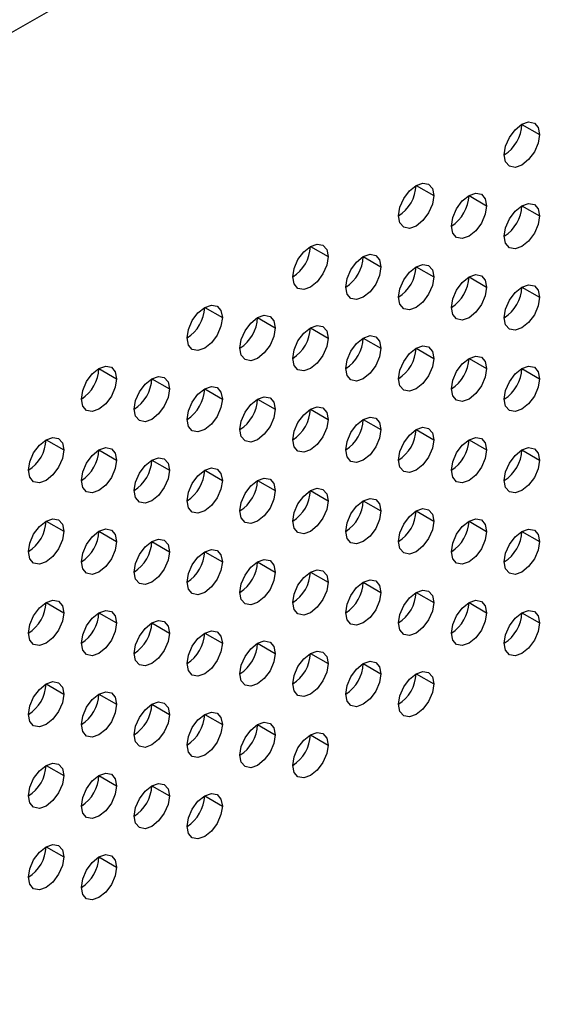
# Model space of a CAD drawing. Header units: millimetres. Extents: x 0 to 1118, y 0 to 864.
# Tile 203 of 256: x 938.9 to 941.55, y 696.06 to 701. Entities that reach past the tile are written whole.
import ezdxf

# ---------------------------------------------------------------- set-up
doc = ezdxf.new("R2010")
doc.units = ezdxf.units.MM

msp = doc.modelspace()

# ---------------------------------------------------------------- linework, layer by layer
at = {"color": 7, "linetype": 'Continuous', "lineweight": 25}
for p, q in [((930.4177, 696.0623), (985.8372, 728.0553)), ((941.4221, 700.4756), (941.5104, 700.4246)), ((940.8917, 700.1695), (940.9801, 700.1185)), ((941.1569, 700.1184), (941.2453, 700.0674)), ((941.4221, 700.0674), (941.5104, 700.0163)), ((940.3614, 699.8633), (940.4498, 699.8123)), ((940.6266, 699.8123), (940.715, 699.7613)), ((940.8917, 699.7612), (940.9801, 699.7102)), ((941.1569, 699.7102), (941.2453, 699.6591)), ((941.4221, 699.6591), (941.5104, 699.6081)), ((939.8311, 699.5572), (939.9195, 699.5062)), ((940.0962, 699.5061), (940.1846, 699.4551)), ((940.3614, 699.4551), (940.4498, 699.404)), ((940.6266, 699.404), (940.715, 699.353)), ((940.8917, 699.3529), (940.9801, 699.3019)), ((941.1569, 699.3019), (941.2453, 699.2509)), ((939.3007, 699.251), (939.3891, 699.2)), ((941.4221, 699.2508), (941.5104, 699.1998)), ((939.5659, 699.2), (939.6543, 699.1489)), ((939.8311, 699.1489), (939.9195, 699.0979)), ((940.0962, 699.0979), (940.1846, 699.0468)), ((940.3614, 699.0468), (940.4498, 698.9958)), ((940.6266, 698.9957), (940.715, 698.9447)), ((940.8917, 698.9447), (940.9801, 698.8937)), ((939.0356, 698.8938), (939.124, 698.8428)), ((941.1569, 698.8936), (941.2453, 698.8426)), ((939.3007, 698.8428), (939.3891, 698.7917)), ((941.4221, 698.8426), (941.5104, 698.7915)), ((939.5659, 698.7917), (939.6543, 698.7407)), ((939.8311, 698.7406), (939.9195, 698.6896)), ((940.0962, 698.6896), (940.1846, 698.6386)), ((940.3614, 698.6385), (940.4498, 698.5875)), ((940.6266, 698.5875), (940.715, 698.5364)), ((940.8917, 698.5364), (940.9801, 698.4854)), ((939.0356, 698.4855), (939.124, 698.4345)), ((941.1569, 698.4853), (941.2453, 698.4343)), ((939.3007, 698.4345), (939.3891, 698.3835)), ((941.4221, 698.4343), (941.5104, 698.3833)), ((939.5659, 698.3834), (939.6543, 698.3324)), ((939.8311, 698.3324), (939.9195, 698.2813)), ((940.0962, 698.2813), (940.1846, 698.2303)), ((940.3614, 698.2303), (940.4498, 698.1792)), ((940.6266, 698.1792), (940.715, 698.1282)), ((940.8917, 698.1281), (940.9801, 698.0771)), ((939.0356, 698.0773), (939.124, 698.0263)), ((941.1569, 698.0771), (941.2453, 698.0261)), ((939.3007, 698.0262), (939.3891, 697.9752)), ((941.4221, 698.026), (941.5104, 697.975)), ((939.5659, 697.9752), (939.6543, 697.9241)), ((939.8311, 697.9241), (939.9195, 697.8731)), ((940.0962, 697.873), (940.1846, 697.822)), ((940.3614, 697.822), (940.4498, 697.771)), ((940.6266, 697.7709), (940.715, 697.7199)), ((940.8917, 697.7199), (940.9801, 697.6688)), ((939.0356, 697.669), (939.124, 697.618)), ((939.3007, 697.6179), (939.3891, 697.5669)), ((939.5659, 697.5669), (939.6543, 697.5159)), ((939.8311, 697.5158), (939.9195, 697.4648)), ((940.0962, 697.4648), (940.1846, 697.4137)), ((940.3614, 697.4137), (940.4498, 697.3627)), ((939.0356, 697.2607), (939.124, 697.2097)), ((939.3007, 697.2097), (939.3891, 697.1587)), ((939.5659, 697.1586), (939.6543, 697.1076)), ((939.8311, 697.1076), (939.9195, 697.0565)), ((939.0356, 696.8525), (939.124, 696.8014)), ((939.3007, 696.8014), (939.3891, 696.7504))]:
    msp.add_line(p, q, dxfattribs=at)
at = {"color": 7, "linetype": 'Continuous', "lineweight": 25, "flags": 128}
for points in [[(941.3337, 700.3226), (941.3404, 700.3655), (941.3596, 700.4097), (941.3882, 700.4484), (941.4221, 700.4757), (941.4559, 700.4874), (941.4846, 700.4818), (941.5037, 700.4598), (941.5104, 700.4246)], [(941.5104, 700.4246), (941.5037, 700.3817), (941.4846, 700.3375), (941.4559, 700.2988), (941.4221, 700.2715), (941.3882, 700.2598), (941.3596, 700.2653), (941.3404, 700.2874), (941.3337, 700.3226)], [(940.8033, 700.0164), (940.8101, 700.0594), (940.8292, 700.1035), (940.8579, 700.1422), (940.8917, 700.1695), (940.9256, 700.1813), (940.9542, 700.1757), (940.9734, 700.1536), (940.9801, 700.1185)], [(940.9801, 700.1185), (940.9734, 700.0755), (940.9542, 700.0313), (940.9256, 699.9927), (940.8917, 699.9654), (940.8579, 699.9536), (940.8292, 699.9592), (940.8101, 699.9812), (940.8033, 700.0164)], [(941.0685, 699.9654), (941.0752, 700.0083), (941.0944, 700.0525), (941.1231, 700.0912), (941.1569, 700.1184), (941.1907, 700.1302), (941.2194, 700.1246), (941.2386, 700.1026), (941.2453, 700.0674)], [(941.2453, 700.0674), (941.2386, 700.0245), (941.2194, 699.9803), (941.1907, 699.9416), (941.1569, 699.9143), (941.1231, 699.9026), (941.0944, 699.9081), (941.0752, 699.9302), (941.0685, 699.9654)], [(941.3337, 699.9143), (941.3404, 699.9572), (941.3596, 700.0014), (941.3882, 700.0401), (941.4221, 700.0674), (941.4559, 700.0791), (941.4846, 700.0736), (941.5037, 700.0515), (941.5104, 700.0163)], [(941.5104, 700.0163), (941.5037, 699.9734), (941.4846, 699.9292), (941.4559, 699.8905), (941.4221, 699.8633), (941.3882, 699.8515), (941.3596, 699.8571), (941.3404, 699.8791), (941.3337, 699.9143)], [(940.273, 699.7103), (940.2797, 699.7532), (940.2989, 699.7974), (940.3276, 699.8361), (940.3614, 699.8634), (940.3952, 699.8751), (940.4239, 699.8695), (940.4431, 699.8475), (940.4498, 699.8123)], [(940.4498, 699.8123), (940.4431, 699.7694), (940.4239, 699.7252), (940.3952, 699.6865), (940.3614, 699.6592), (940.3276, 699.6475), (940.2989, 699.653), (940.2797, 699.6751), (940.273, 699.7103)], [(940.5382, 699.6592), (940.5449, 699.7021), (940.5641, 699.7463), (940.5927, 699.785), (940.6266, 699.8123), (940.6604, 699.8241), (940.6891, 699.8185), (940.7082, 699.7964), (940.715, 699.7613)], [(940.715, 699.7613), (940.7082, 699.7183), (940.6891, 699.6741), (940.6604, 699.6355), (940.6266, 699.6082), (940.5927, 699.5964), (940.5641, 699.602), (940.5449, 699.624), (940.5382, 699.6592)], [(940.8033, 699.6081), (940.8101, 699.6511), (940.8292, 699.6953), (940.8579, 699.7339), (940.8917, 699.7612), (940.9256, 699.773), (940.9542, 699.7674), (940.9734, 699.7454), (940.9801, 699.7102)], [(940.9801, 699.7102), (940.9734, 699.6672), (940.9542, 699.6231), (940.9256, 699.5844), (940.8917, 699.5571), (940.8579, 699.5453), (940.8292, 699.5509), (940.8101, 699.573), (940.8033, 699.6081)], [(941.0685, 699.5571), (941.0752, 699.6), (941.0944, 699.6442), (941.1231, 699.6829), (941.1569, 699.7102), (941.1907, 699.7219), (941.2194, 699.7164), (941.2386, 699.6943), (941.2453, 699.6591)], [(941.2453, 699.6591), (941.2386, 699.6162), (941.2194, 699.572), (941.1907, 699.5333), (941.1569, 699.506), (941.1231, 699.4943), (941.0944, 699.4999), (941.0752, 699.5219), (941.0685, 699.5571)], [(941.3337, 699.506), (941.3404, 699.549), (941.3596, 699.5931), (941.3882, 699.6318), (941.4221, 699.6591), (941.4559, 699.6709), (941.4846, 699.6653), (941.5037, 699.6433), (941.5104, 699.6081)], [(941.5104, 699.6081), (941.5037, 699.5651), (941.4846, 699.521), (941.4559, 699.4823), (941.4221, 699.455), (941.3882, 699.4432), (941.3596, 699.4488), (941.3404, 699.4708), (941.3337, 699.506)], [(939.7427, 699.4041), (939.7494, 699.447), (939.7686, 699.4912), (939.7972, 699.5299), (939.8311, 699.5572), (939.8649, 699.569), (939.8936, 699.5634), (939.9127, 699.5413), (939.9195, 699.5062)], [(939.9195, 699.5062), (939.9127, 699.4632), (939.8936, 699.419), (939.8649, 699.3804), (939.8311, 699.3531), (939.7972, 699.3413), (939.7686, 699.3469), (939.7494, 699.3689), (939.7427, 699.4041)], [(940.0078, 699.353), (940.0146, 699.396), (940.0337, 699.4402), (940.0624, 699.4788), (940.0962, 699.5061), (940.1301, 699.5179), (940.1587, 699.5123), (940.1779, 699.4903), (940.1846, 699.4551)], [(940.1846, 699.4551), (940.1779, 699.4122), (940.1587, 699.368), (940.1301, 699.3293), (940.0962, 699.302), (940.0624, 699.2902), (940.0337, 699.2958), (940.0146, 699.3179), (940.0078, 699.353)], [(940.273, 699.302), (940.2797, 699.3449), (940.2989, 699.3891), (940.3276, 699.4278), (940.3614, 699.4551), (940.3952, 699.4668), (940.4239, 699.4613), (940.4431, 699.4392), (940.4498, 699.404)], [(940.4498, 699.404), (940.4431, 699.3611), (940.4239, 699.3169), (940.3952, 699.2782), (940.3614, 699.2509), (940.3276, 699.2392), (940.2989, 699.2448), (940.2797, 699.2668), (940.273, 699.302)], [(940.5382, 699.2509), (940.5449, 699.2939), (940.5641, 699.338), (940.5927, 699.3767), (940.6266, 699.404), (940.6604, 699.4158), (940.6891, 699.4102), (940.7082, 699.3882), (940.715, 699.353)], [(940.715, 699.353), (940.7082, 699.31), (940.6891, 699.2659), (940.6604, 699.2272), (940.6266, 699.1999), (940.5927, 699.1881), (940.5641, 699.1937), (940.5449, 699.2158), (940.5382, 699.2509)], [(940.8033, 699.1999), (940.8101, 699.2428), (940.8292, 699.287), (940.8579, 699.3257), (940.8917, 699.353), (940.9256, 699.3647), (940.9542, 699.3591), (940.9734, 699.3371), (940.9801, 699.3019)], [(941.0685, 699.1488), (941.0752, 699.1918), (941.0944, 699.2359), (941.1231, 699.2746), (941.1569, 699.3019), (941.1907, 699.3137), (941.2194, 699.3081), (941.2386, 699.286), (941.2453, 699.2509)], [(939.2123, 699.098), (939.2191, 699.1409), (939.2382, 699.1851), (939.2669, 699.2237), (939.3007, 699.251), (939.3346, 699.2628), (939.3632, 699.2572), (939.3824, 699.2352), (939.3891, 699.2)], [(940.9801, 699.3019), (940.9734, 699.259), (940.9542, 699.2148), (940.9256, 699.1761), (940.8917, 699.1488), (940.8579, 699.1371), (940.8292, 699.1426), (940.8101, 699.1647), (940.8033, 699.1999)], [(941.3337, 699.0978), (941.3404, 699.1407), (941.3596, 699.1849), (941.3882, 699.2236), (941.4221, 699.2508), (941.4559, 699.2626), (941.4846, 699.257), (941.5037, 699.235), (941.5104, 699.1998)], [(939.4775, 699.0469), (939.4842, 699.0898), (939.5034, 699.134), (939.5321, 699.1727), (939.5659, 699.2), (939.5997, 699.2117), (939.6284, 699.2062), (939.6476, 699.1841), (939.6543, 699.1489)], [(941.2453, 699.2509), (941.2386, 699.2079), (941.2194, 699.1637), (941.1907, 699.1251), (941.1569, 699.0978), (941.1231, 699.086), (941.0944, 699.0916), (941.0752, 699.1136), (941.0685, 699.1488)], [(939.3891, 699.2), (939.3824, 699.1571), (939.3632, 699.1129), (939.3346, 699.0742), (939.3007, 699.0469), (939.2669, 699.0352), (939.2382, 699.0407), (939.2191, 699.0628), (939.2123, 699.098)], [(939.7427, 698.9958), (939.7494, 699.0388), (939.7686, 699.083), (939.7972, 699.1216), (939.8311, 699.1489), (939.8649, 699.1607), (939.8936, 699.1551), (939.9127, 699.1331), (939.9195, 699.0979)], [(941.5104, 699.1998), (941.5037, 699.1569), (941.4846, 699.1127), (941.4559, 699.074), (941.4221, 699.0467), (941.3882, 699.035), (941.3596, 699.0405), (941.3404, 699.0626), (941.3337, 699.0978)], [(939.6543, 699.1489), (939.6476, 699.106), (939.6284, 699.0618), (939.5997, 699.0231), (939.5659, 698.9959), (939.5321, 698.9841), (939.5034, 698.9897), (939.4842, 699.0117), (939.4775, 699.0469)], [(940.0078, 698.9448), (940.0146, 698.9877), (940.0337, 699.0319), (940.0624, 699.0706), (940.0962, 699.0979), (940.1301, 699.1096), (940.1587, 699.1041), (940.1779, 699.082), (940.1846, 699.0468)], [(939.9195, 699.0979), (939.9127, 699.0549), (939.8936, 699.0108), (939.8649, 698.9721), (939.8311, 698.9448), (939.7972, 698.933), (939.7686, 698.9386), (939.7494, 698.9607), (939.7427, 698.9958)], [(940.273, 698.8937), (940.2797, 698.9367), (940.2989, 698.9808), (940.3276, 699.0195), (940.3614, 699.0468), (940.3952, 699.0586), (940.4239, 699.053), (940.4431, 699.0309), (940.4498, 698.9958)], [(940.1846, 699.0468), (940.1779, 699.0039), (940.1587, 698.9597), (940.1301, 698.921), (940.0962, 698.8937), (940.0624, 698.882), (940.0337, 698.8875), (940.0146, 698.9096), (940.0078, 698.9448)], [(940.5382, 698.8427), (940.5449, 698.8856), (940.5641, 698.9298), (940.5927, 698.9685), (940.6266, 698.9958), (940.6604, 699.0075), (940.6891, 699.0019), (940.7082, 698.9799), (940.715, 698.9447)], [(940.4498, 698.9958), (940.4431, 698.9528), (940.4239, 698.9087), (940.3952, 698.87), (940.3614, 698.8427), (940.3276, 698.8309), (940.2989, 698.8365), (940.2797, 698.8585), (940.273, 698.8937)], [(940.8033, 698.7916), (940.8101, 698.8345), (940.8292, 698.8787), (940.8579, 698.9174), (940.8917, 698.9447), (940.9256, 698.9565), (940.9542, 698.9509), (940.9734, 698.9288), (940.9801, 698.8937)], [(940.715, 698.9447), (940.7082, 698.9018), (940.6891, 698.8576), (940.6604, 698.8189), (940.6266, 698.7916), (940.5927, 698.7799), (940.5641, 698.7854), (940.5449, 698.8075), (940.5382, 698.8427)], [(938.9472, 698.7407), (938.9539, 698.7837), (938.9731, 698.8279), (939.0017, 698.8665), (939.0356, 698.8938), (939.0694, 698.9056), (939.0981, 698.9), (939.1172, 698.878), (939.124, 698.8428)], [(940.9801, 698.8937), (940.9734, 698.8507), (940.9542, 698.8065), (940.9256, 698.7679), (940.8917, 698.7406), (940.8579, 698.7288), (940.8292, 698.7344), (940.8101, 698.7564), (940.8033, 698.7916)], [(941.0685, 698.7405), (941.0752, 698.7835), (941.0944, 698.8277), (941.1231, 698.8663), (941.1569, 698.8936), (941.1907, 698.9054), (941.2194, 698.8998), (941.2386, 698.8778), (941.2453, 698.8426)], [(939.124, 698.8428), (939.1172, 698.7998), (939.0981, 698.7557), (939.0694, 698.717), (939.0356, 698.6897), (939.0017, 698.6779), (938.9731, 698.6835), (938.9539, 698.7056), (938.9472, 698.7407)], [(939.2123, 698.6897), (939.2191, 698.7326), (939.2382, 698.7768), (939.2669, 698.8155), (939.3007, 698.8428), (939.3346, 698.8545), (939.3632, 698.849), (939.3824, 698.8269), (939.3891, 698.7917)], [(941.2453, 698.8426), (941.2386, 698.7996), (941.2194, 698.7555), (941.1907, 698.7168), (941.1569, 698.6895), (941.1231, 698.6777), (941.0944, 698.6833), (941.0752, 698.7054), (941.0685, 698.7405)], [(941.3337, 698.6895), (941.3404, 698.7324), (941.3596, 698.7766), (941.3882, 698.8153), (941.4221, 698.8426), (941.4559, 698.8543), (941.4846, 698.8488), (941.5037, 698.8267), (941.5104, 698.7915)], [(939.3891, 698.7917), (939.3824, 698.7488), (939.3632, 698.7046), (939.3346, 698.6659), (939.3007, 698.6386), (939.2669, 698.6269), (939.2382, 698.6325), (939.2191, 698.6545), (939.2123, 698.6897)], [(939.4775, 698.6386), (939.4842, 698.6816), (939.5034, 698.7257), (939.5321, 698.7644), (939.5659, 698.7917), (939.5997, 698.8035), (939.6284, 698.7979), (939.6476, 698.7759), (939.6543, 698.7407)], [(941.5104, 698.7915), (941.5037, 698.7486), (941.4846, 698.7044), (941.4559, 698.6657), (941.4221, 698.6384), (941.3882, 698.6267), (941.3596, 698.6323), (941.3404, 698.6543), (941.3337, 698.6895)], [(939.6543, 698.7407), (939.6476, 698.6977), (939.6284, 698.6536), (939.5997, 698.6149), (939.5659, 698.5876), (939.5321, 698.5758), (939.5034, 698.5814), (939.4842, 698.6034), (939.4775, 698.6386)], [(939.7427, 698.5876), (939.7494, 698.6305), (939.7686, 698.6747), (939.7972, 698.7134), (939.8311, 698.7407), (939.8649, 698.7524), (939.8936, 698.7468), (939.9127, 698.7248), (939.9195, 698.6896)], [(939.9195, 698.6896), (939.9127, 698.6467), (939.8936, 698.6025), (939.8649, 698.5638), (939.8311, 698.5365), (939.7972, 698.5248), (939.7686, 698.5303), (939.7494, 698.5524), (939.7427, 698.5876)], [(940.0078, 698.5365), (940.0146, 698.5795), (940.0337, 698.6236), (940.0624, 698.6623), (940.0962, 698.6896), (940.1301, 698.7014), (940.1587, 698.6958), (940.1779, 698.6737), (940.1846, 698.6386)], [(940.1846, 698.6386), (940.1779, 698.5956), (940.1587, 698.5514), (940.1301, 698.5128), (940.0962, 698.4855), (940.0624, 698.4737), (940.0337, 698.4793), (940.0146, 698.5013), (940.0078, 698.5365)], [(940.273, 698.4854), (940.2797, 698.5284), (940.2989, 698.5726), (940.3276, 698.6112), (940.3614, 698.6385), (940.3952, 698.6503), (940.4239, 698.6447), (940.4431, 698.6227), (940.4498, 698.5875)], [(940.4498, 698.5875), (940.4431, 698.5446), (940.4239, 698.5004), (940.3952, 698.4617), (940.3614, 698.4344), (940.3276, 698.4226), (940.2989, 698.4282), (940.2797, 698.4503), (940.273, 698.4854)], [(940.5382, 698.4344), (940.5449, 698.4773), (940.5641, 698.5215), (940.5927, 698.5602), (940.6266, 698.5875), (940.6604, 698.5992), (940.6891, 698.5937), (940.7082, 698.5716), (940.715, 698.5364)], [(940.715, 698.5364), (940.7082, 698.4935), (940.6891, 698.4493), (940.6604, 698.4106), (940.6266, 698.3833), (940.5927, 698.3716), (940.5641, 698.3772), (940.5449, 698.3992), (940.5382, 698.4344)], [(940.8033, 698.3833), (940.8101, 698.4263), (940.8292, 698.4704), (940.8579, 698.5091), (940.8917, 698.5364), (940.9256, 698.5482), (940.9542, 698.5426), (940.9734, 698.5206), (940.9801, 698.4854)], [(938.9472, 698.3325), (938.9539, 698.3754), (938.9731, 698.4196), (939.0017, 698.4583), (939.0356, 698.4856), (939.0694, 698.4973), (939.0981, 698.4917), (939.1172, 698.4697), (939.124, 698.4345)], [(940.9801, 698.4854), (940.9734, 698.4424), (940.9542, 698.3983), (940.9256, 698.3596), (940.8917, 698.3323), (940.8579, 698.3205), (940.8292, 698.3261), (940.8101, 698.3482), (940.8033, 698.3833)], [(941.0685, 698.3323), (941.0752, 698.3752), (941.0944, 698.4194), (941.1231, 698.4581), (941.1569, 698.4854), (941.1907, 698.4971), (941.2194, 698.4916), (941.2386, 698.4695), (941.2453, 698.4343)], [(939.124, 698.4345), (939.1172, 698.3916), (939.0981, 698.3474), (939.0694, 698.3087), (939.0356, 698.2814), (939.0017, 698.2697), (938.9731, 698.2752), (938.9539, 698.2973), (938.9472, 698.3325)], [(939.2123, 698.2814), (939.2191, 698.3244), (939.2382, 698.3685), (939.2669, 698.4072), (939.3007, 698.4345), (939.3346, 698.4463), (939.3632, 698.4407), (939.3824, 698.4186), (939.3891, 698.3835)], [(941.2453, 698.4343), (941.2386, 698.3914), (941.2194, 698.3472), (941.1907, 698.3085), (941.1569, 698.2812), (941.1231, 698.2695), (941.0944, 698.275), (941.0752, 698.2971), (941.0685, 698.3323)], [(941.3337, 698.2812), (941.3404, 698.3242), (941.3596, 698.3683), (941.3882, 698.407), (941.4221, 698.4343), (941.4559, 698.4461), (941.4846, 698.4405), (941.5037, 698.4184), (941.5104, 698.3833)], [(939.3891, 698.3835), (939.3824, 698.3405), (939.3632, 698.2963), (939.3346, 698.2577), (939.3007, 698.2304), (939.2669, 698.2186), (939.2382, 698.2242), (939.2191, 698.2462), (939.2123, 698.2814)], [(939.4775, 698.2304), (939.4842, 698.2733), (939.5034, 698.3175), (939.5321, 698.3562), (939.5659, 698.3834), (939.5997, 698.3952), (939.6284, 698.3896), (939.6476, 698.3676), (939.6543, 698.3324)], [(941.5104, 698.3833), (941.5037, 698.3403), (941.4846, 698.2961), (941.4559, 698.2575), (941.4221, 698.2302), (941.3882, 698.2184), (941.3596, 698.224), (941.3404, 698.246), (941.3337, 698.2812)], [(939.6543, 698.3324), (939.6476, 698.2895), (939.6284, 698.2453), (939.5997, 698.2066), (939.5659, 698.1793), (939.5321, 698.1676), (939.5034, 698.1731), (939.4842, 698.1952), (939.4775, 698.2304)], [(939.7427, 698.1793), (939.7494, 698.2222), (939.7686, 698.2664), (939.7972, 698.3051), (939.8311, 698.3324), (939.8649, 698.3441), (939.8936, 698.3386), (939.9127, 698.3165), (939.9195, 698.2813)], [(939.9195, 698.2813), (939.9127, 698.2384), (939.8936, 698.1942), (939.8649, 698.1555), (939.8311, 698.1283), (939.7972, 698.1165), (939.7686, 698.1221), (939.7494, 698.1441), (939.7427, 698.1793)], [(940.0078, 698.1282), (940.0146, 698.1712), (940.0337, 698.2154), (940.0624, 698.254), (940.0962, 698.2813), (940.1301, 698.2931), (940.1587, 698.2875), (940.1779, 698.2655), (940.1846, 698.2303)], [(940.1846, 698.2303), (940.1779, 698.1873), (940.1587, 698.1432), (940.1301, 698.1045), (940.0962, 698.0772), (940.0624, 698.0654), (940.0337, 698.071), (940.0146, 698.0931), (940.0078, 698.1282)], [(940.273, 698.0772), (940.2797, 698.1201), (940.2989, 698.1643), (940.3276, 698.203), (940.3614, 698.2303), (940.3952, 698.242), (940.4239, 698.2365), (940.4431, 698.2144), (940.4498, 698.1792)], [(940.4498, 698.1792), (940.4431, 698.1363), (940.4239, 698.0921), (940.3952, 698.0534), (940.3614, 698.0261), (940.3276, 698.0144), (940.2989, 698.0199), (940.2797, 698.042), (940.273, 698.0772)], [(940.5382, 698.0261), (940.5449, 698.0691), (940.5641, 698.1132), (940.5927, 698.1519), (940.6266, 698.1792), (940.6604, 698.191), (940.6891, 698.1854), (940.7082, 698.1633), (940.715, 698.1282)], [(940.715, 698.1282), (940.7082, 698.0852), (940.6891, 698.0411), (940.6604, 698.0024), (940.6266, 697.9751), (940.5927, 697.9633), (940.5641, 697.9689), (940.5449, 697.9909), (940.5382, 698.0261)], [(940.8033, 697.9751), (940.8101, 698.018), (940.8292, 698.0622), (940.8579, 698.1009), (940.8917, 698.1282), (940.9256, 698.1399), (940.9542, 698.1343), (940.9734, 698.1123), (940.9801, 698.0771)], [(938.9472, 697.9242), (938.9539, 697.9671), (938.9731, 698.0113), (939.0017, 698.05), (939.0356, 698.0773), (939.0694, 698.0891), (939.0981, 698.0835), (939.1172, 698.0614), (939.124, 698.0263)], [(940.9801, 698.0771), (940.9734, 698.0342), (940.9542, 697.99), (940.9256, 697.9513), (940.8917, 697.924), (940.8579, 697.9123), (940.8292, 697.9178), (940.8101, 697.9399), (940.8033, 697.9751)], [(941.0685, 697.924), (941.0752, 697.9669), (941.0944, 698.0111), (941.1231, 698.0498), (941.1569, 698.0771), (941.1907, 698.0889), (941.2194, 698.0833), (941.2386, 698.0612), (941.2453, 698.0261)], [(939.124, 698.0263), (939.1172, 697.9833), (939.0981, 697.9391), (939.0694, 697.9005), (939.0356, 697.8732), (939.0017, 697.8614), (938.9731, 697.867), (938.9539, 697.889), (938.9472, 697.9242)], [(939.2123, 697.8731), (939.2191, 697.9161), (939.2382, 697.9603), (939.2669, 697.9989), (939.3007, 698.0262), (939.3346, 698.038), (939.3632, 698.0324), (939.3824, 698.0104), (939.3891, 697.9752)], [(941.2453, 698.0261), (941.2386, 697.9831), (941.2194, 697.9389), (941.1907, 697.9003), (941.1569, 697.873), (941.1231, 697.8612), (941.0944, 697.8668), (941.0752, 697.8888), (941.0685, 697.924)], [(941.3337, 697.8729), (941.3404, 697.9159), (941.3596, 697.9601), (941.3882, 697.9987), (941.4221, 698.026), (941.4559, 698.0378), (941.4846, 698.0322), (941.5037, 698.0102), (941.5104, 697.975)], [(939.3891, 697.9752), (939.3824, 697.9322), (939.3632, 697.8881), (939.3346, 697.8494), (939.3007, 697.8221), (939.2669, 697.8103), (939.2382, 697.8159), (939.2191, 697.838), (939.2123, 697.8731)], [(939.4775, 697.8221), (939.4842, 697.865), (939.5034, 697.9092), (939.5321, 697.9479), (939.5659, 697.9752), (939.5997, 697.9869), (939.6284, 697.9814), (939.6476, 697.9593), (939.6543, 697.9241)], [(941.5104, 697.975), (941.5037, 697.932), (941.4846, 697.8879), (941.4559, 697.8492), (941.4221, 697.8219), (941.3882, 697.8101), (941.3596, 697.8157), (941.3404, 697.8378), (941.3337, 697.8729)], [(939.6543, 697.9241), (939.6476, 697.8812), (939.6284, 697.837), (939.5997, 697.7983), (939.5659, 697.771), (939.5321, 697.7593), (939.5034, 697.7649), (939.4842, 697.7869), (939.4775, 697.8221)], [(939.7427, 697.771), (939.7494, 697.814), (939.7686, 697.8581), (939.7972, 697.8968), (939.8311, 697.9241), (939.8649, 697.9359), (939.8936, 697.9303), (939.9127, 697.9083), (939.9195, 697.8731)], [(939.9195, 697.8731), (939.9127, 697.8301), (939.8936, 697.786), (939.8649, 697.7473), (939.8311, 697.72), (939.7972, 697.7082), (939.7686, 697.7138), (939.7494, 697.7358), (939.7427, 697.771)], [(940.0078, 697.72), (940.0146, 697.7629), (940.0337, 697.8071), (940.0624, 697.8458), (940.0962, 697.8731), (940.1301, 697.8848), (940.1587, 697.8792), (940.1779, 697.8572), (940.1846, 697.822)], [(940.1846, 697.822), (940.1779, 697.7791), (940.1587, 697.7349), (940.1301, 697.6962), (940.0962, 697.6689), (940.0624, 697.6572), (940.0337, 697.6627), (940.0146, 697.6848), (940.0078, 697.72)], [(940.273, 697.6689), (940.2797, 697.7119), (940.2989, 697.756), (940.3276, 697.7947), (940.3614, 697.822), (940.3952, 697.8338), (940.4239, 697.8282), (940.4431, 697.8061), (940.4498, 697.771)], [(940.5382, 697.6178), (940.5449, 697.6608), (940.5641, 697.705), (940.5927, 697.7436), (940.6266, 697.7709), (940.6604, 697.7827), (940.6891, 697.7771), (940.7082, 697.7551), (940.715, 697.7199)], [(940.4498, 697.771), (940.4431, 697.728), (940.4239, 697.6838), (940.3952, 697.6452), (940.3614, 697.6179), (940.3276, 697.6061), (940.2989, 697.6117), (940.2797, 697.6337), (940.273, 697.6689)], [(940.8033, 697.5668), (940.8101, 697.6097), (940.8292, 697.6539), (940.8579, 697.6926), (940.8917, 697.7199), (940.9256, 697.7316), (940.9542, 697.7261), (940.9734, 697.704), (940.9801, 697.6688)], [(938.9472, 697.5159), (938.9539, 697.5589), (938.9731, 697.603), (939.0017, 697.6417), (939.0356, 697.669), (939.0694, 697.6808), (939.0981, 697.6752), (939.1172, 697.6532), (939.124, 697.618)], [(940.715, 697.7199), (940.7082, 697.677), (940.6891, 697.6328), (940.6604, 697.5941), (940.6266, 697.5668), (940.5927, 697.555), (940.5641, 697.5606), (940.5449, 697.5827), (940.5382, 697.6178)], [(939.2123, 697.4649), (939.2191, 697.5078), (939.2382, 697.552), (939.2669, 697.5907), (939.3007, 697.618), (939.3346, 697.6297), (939.3632, 697.6241), (939.3824, 697.6021), (939.3891, 697.5669)], [(940.9801, 697.6688), (940.9734, 697.6259), (940.9542, 697.5817), (940.9256, 697.543), (940.8917, 697.5157), (940.8579, 697.504), (940.8292, 697.5096), (940.8101, 697.5316), (940.8033, 697.5668)], [(939.124, 697.618), (939.1172, 697.575), (939.0981, 697.5309), (939.0694, 697.4922), (939.0356, 697.4649), (939.0017, 697.4531), (938.9731, 697.4587), (938.9539, 697.4808), (938.9472, 697.5159)], [(939.4775, 697.4138), (939.4842, 697.4568), (939.5034, 697.5009), (939.5321, 697.5396), (939.5659, 697.5669), (939.5997, 697.5787), (939.6284, 697.5731), (939.6476, 697.551), (939.6543, 697.5159)], [(939.3891, 697.5669), (939.3824, 697.524), (939.3632, 697.4798), (939.3346, 697.4411), (939.3007, 697.4138), (939.2669, 697.4021), (939.2382, 697.4076), (939.2191, 697.4297), (939.2123, 697.4649)], [(939.7427, 697.3628), (939.7494, 697.4057), (939.7686, 697.4499), (939.7972, 697.4886), (939.8311, 697.5158), (939.8649, 697.5276), (939.8936, 697.522), (939.9127, 697.5), (939.9195, 697.4648)], [(939.6543, 697.5159), (939.6476, 697.4729), (939.6284, 697.4287), (939.5997, 697.3901), (939.5659, 697.3628), (939.5321, 697.351), (939.5034, 697.3566), (939.4842, 697.3786), (939.4775, 697.4138)], [(940.0078, 697.3117), (940.0146, 697.3546), (940.0337, 697.3988), (940.0624, 697.4375), (940.0962, 697.4648), (940.1301, 697.4765), (940.1587, 697.471), (940.1779, 697.4489), (940.1846, 697.4137)], [(939.9195, 697.4648), (939.9127, 697.4219), (939.8936, 697.3777), (939.8649, 697.339), (939.8311, 697.3117), (939.7972, 697.3), (939.7686, 697.3055), (939.7494, 697.3276), (939.7427, 697.3628)], [(940.273, 697.2606), (940.2797, 697.3036), (940.2989, 697.3478), (940.3276, 697.3864), (940.3614, 697.4137), (940.3952, 697.4255), (940.4239, 697.4199), (940.4431, 697.3979), (940.4498, 697.3627)], [(940.1846, 697.4137), (940.1779, 697.3708), (940.1587, 697.3266), (940.1301, 697.2879), (940.0962, 697.2607), (940.0624, 697.2489), (940.0337, 697.2545), (940.0146, 697.2765), (940.0078, 697.3117)], [(940.4498, 697.3627), (940.4431, 697.3197), (940.4239, 697.2756), (940.3952, 697.2369), (940.3614, 697.2096), (940.3276, 697.1978), (940.2989, 697.2034), (940.2797, 697.2255), (940.273, 697.2606)], [(938.9472, 697.1077), (938.9539, 697.1506), (938.9731, 697.1948), (939.0017, 697.2335), (939.0356, 697.2608), (939.0694, 697.2725), (939.0981, 697.2669), (939.1172, 697.2449), (939.124, 697.2097)], [(939.124, 697.2097), (939.1172, 697.1668), (939.0981, 697.1226), (939.0694, 697.0839), (939.0356, 697.0566), (939.0017, 697.0449), (938.9731, 697.0504), (938.9539, 697.0725), (938.9472, 697.1077)], [(939.2123, 697.0566), (939.2191, 697.0995), (939.2382, 697.1437), (939.2669, 697.1824), (939.3007, 697.2097), (939.3346, 697.2215), (939.3632, 697.2159), (939.3824, 697.1938), (939.3891, 697.1587)], [(939.3891, 697.1587), (939.3824, 697.1157), (939.3632, 697.0715), (939.3346, 697.0329), (939.3007, 697.0056), (939.2669, 696.9938), (939.2382, 696.9994), (939.2191, 697.0214), (939.2123, 697.0566)], [(939.4775, 697.0055), (939.4842, 697.0485), (939.5034, 697.0927), (939.5321, 697.1313), (939.5659, 697.1586), (939.5997, 697.1704), (939.6284, 697.1648), (939.6476, 697.1428), (939.6543, 697.1076)], [(939.6543, 697.1076), (939.6476, 697.0646), (939.6284, 697.0205), (939.5997, 696.9818), (939.5659, 696.9545), (939.5321, 696.9427), (939.5034, 696.9483), (939.4842, 696.9704), (939.4775, 697.0055)], [(939.7427, 696.9545), (939.7494, 696.9974), (939.7686, 697.0416), (939.7972, 697.0803), (939.8311, 697.1076), (939.8649, 697.1193), (939.8936, 697.1138), (939.9127, 697.0917), (939.9195, 697.0565)], [(939.9195, 697.0565), (939.9127, 697.0136), (939.8936, 696.9694), (939.8649, 696.9307), (939.8311, 696.9034), (939.7972, 696.8917), (939.7686, 696.8973), (939.7494, 696.9193), (939.7427, 696.9545)], [(938.9472, 696.6994), (938.9539, 696.7423), (938.9731, 696.7865), (939.0017, 696.8252), (939.0356, 696.8525), (939.0694, 696.8642), (939.0981, 696.8587), (939.1172, 696.8366), (939.124, 696.8014)], [(939.124, 696.8014), (939.1172, 696.7585), (939.0981, 696.7143), (939.0694, 696.6756), (939.0356, 696.6483), (939.0017, 696.6366), (938.9731, 696.6422), (938.9539, 696.6642), (938.9472, 696.6994)], [(939.2123, 696.6483), (939.2191, 696.6913), (939.2382, 696.7354), (939.2669, 696.7741), (939.3007, 696.8014), (939.3346, 696.8132), (939.3632, 696.8076), (939.3824, 696.7856), (939.3891, 696.7504)], [(939.3891, 696.7504), (939.3824, 696.7074), (939.3632, 696.6633), (939.3346, 696.6246), (939.3007, 696.5973), (939.2669, 696.5855), (939.2382, 696.5911), (939.2191, 696.6132), (939.2123, 696.6483)]]:
    msp.add_lwpolyline(points, dxfattribs=at)
at = {"color": 7, "linetype": 'Continuous', "lineweight": 25}
for centre in [(941.2302, 700.4844), (940.6998, 700.1782), (940.965, 700.1272), (941.2302, 700.0761), (940.1695, 699.8721), (940.4347, 699.821), (940.6998, 699.77), (940.965, 699.7189), (941.2302, 699.6678), (939.6392, 699.5659), (939.9043, 699.5149), (940.1695, 699.4638), (940.4347, 699.4127), (940.6998, 699.3617), (940.965, 699.3106), (939.1088, 699.2598), (941.2302, 699.2596), (939.374, 699.2087), (939.6392, 699.1576), (939.9043, 699.1066), (940.1695, 699.0555), (940.4347, 699.0045), (940.6998, 698.9534), (938.8437, 698.9026), (940.965, 698.9024), (939.1088, 698.8515), (941.2302, 698.8513), (939.374, 698.8004), (939.6392, 698.7494), (939.9043, 698.6983), (940.1695, 698.6473), (940.4347, 698.5962), (940.6998, 698.5451), (938.8437, 698.4943), (940.965, 698.4941), (939.1088, 698.4432), (941.2302, 698.443), (939.374, 698.3922), (939.6392, 698.3411), (939.9043, 698.29), (940.1695, 698.239), (940.4347, 698.1879), (940.6998, 698.1369), (938.8437, 698.086), (940.965, 698.0858), (939.1088, 698.035), (941.2302, 698.0348), (939.374, 697.9839), (939.6392, 697.9328), (939.9043, 697.8818), (940.1695, 697.8307), (940.4347, 697.7797), (940.6998, 697.7286), (938.8437, 697.6777), (939.1088, 697.6267), (939.374, 697.5756), (939.6392, 697.5246), (939.9043, 697.4735), (940.1695, 697.4224), (938.8437, 697.2695), (939.1088, 697.2184), (939.374, 697.1674), (939.6392, 697.1163), (938.8437, 696.8612), (939.1088, 696.8101)]:
    msp.add_arc(centre, 0.1921, 302.6055, 357.3945, dxfattribs=at)

doc.saveas('drawing.dxf')
